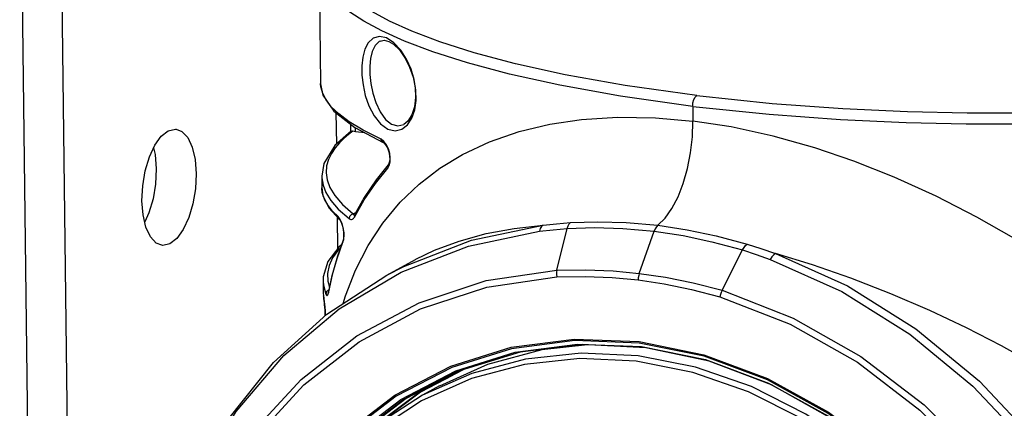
# Model space of a CAD drawing. Header units: millimetres. Extents: x 26456 to 27930, y -18123 to -17119.
# Tile 5 of 96: x 26509 to 26619, y -17960 to -17917. Entities that reach past the tile are written whole.
import ezdxf

# ---------------------------------------------------------------- set-up
doc = ezdxf.new("R2010")
doc.units = ezdxf.units.MM
for name, color, linetype in [('LJ-Y31201-03SOLIDLINE', 7, 'Continuous'), ('LJ-Y31201-18SOLIDLINE', 7, 'Continuous'), ('LJ-Y31201-27SOLIDLINE', 7, 'Continuous')]:
    doc.layers.add(name, color=color, linetype=linetype)

msp = doc.modelspace()

# ---------------------------------------------------------------- linework, layer by layer
at = {"layer": 'LJ-Y31201-03SOLIDLINE', "color": 7}
for p, q in [((26542.81, -17910.77), (26542.97, -17923.64)), ((26551.13, -17919.09), (26550.31, -17918.56)), ((26549.6, -17918.9), (26549.6, -17918.91)), ((26542.97, -17923.65), (26542.97, -17923.64)), ((26584.36, -17926.16), (26584.38, -17927.79)), ((26546.33, -17928.95), (26546.32, -17928.16)), ((26546.77, -17928.51), (26549.92, -17930.19)), ((26546.86, -17928.98), (26546.86, -17928.56)), ((26552.01, -17928.71), (26552.64, -17928.21)), ((26552.24, -17928.17), (26552.24, -17928.17)), ((26546.54, -17928.92), (26546.06, -17929.29)), ((26546.36, -17928.92), (26546.42, -17928.9)), ((26546.42, -17928.9), (26546.54, -17928.92)), ((26547.89, -17929.11), (26546.86, -17928.98)), ((26550.02, -17930.05), (26549.69, -17929.8)), ((26550.31, -17930.43), (26550.02, -17930.05)), ((26550.43, -17933.04), (26550.61, -17932.72)), ((26550.49, -17932.64), (26550.49, -17932.65)), ((26550.61, -17932.72), (26550.71, -17932.32)), ((26543.1, -17933.93), (26543.1, -17933.95)), ((26543.1, -17933.95), (26543.11, -17935.24)), ((26543.11, -17935.24), (26543.11, -17935.22)), ((26543.24, -17934.91), (26543.56, -17935.74)), ((26543.8, -17937.17), (26543.4, -17936.47)), ((26543.88, -17937.43), (26545.06, -17938.74)), ((26545, -17938.5), (26544.91, -17938.4)), ((26544.94, -17937.6), (26546.14, -17938.64)), ((26546.6, -17938.11), (26546.89, -17937.95)), ((26546.75, -17938.2), (26546.73, -17938.23)), ((26546.75, -17938.2), (26546.75, -17938.2)), ((26545.06, -17938.74), (26545.06, -17938.74)), ((26569.26, -17944.37), (26570.4, -17939.73)), ((26578.42, -17944.73), (26580.07, -17940.04)), ((26545.47, -17941.03), (26545.47, -17941.03)), ((26587.62, -17946.6), (26589.9, -17942.11)), ((26550.34, -17944.91), (26553.53, -17943.18)), ((26550.34, -17944.91), (26552.22, -17943.94)), ((26553.53, -17943.18), (26553.57, -17943.16)), ((26543.24, -17945.55), (26543.24, -17945.57)), ((26543.24, -17945.55), (26543.26, -17946.84)), ((26543.24, -17945.57), (26543.28, -17946.04)), ((26543.28, -17946.04), (26543.56, -17947.03)), ((26543.26, -17946.85), (26543.26, -17946.84)), ((26543.26, -17946.85), (26543.29, -17947.28)), ((26543.31, -17947.37), (26543.29, -17947.22)), ((26543.29, -17947.28), (26543.31, -17947.37)), ((26543.62, -17946.79), (26543.56, -17947.03)), ((26543.8, -17946.61), (26543.62, -17946.79)), ((26543.89, -17946.58), (26543.8, -17946.61)), ((26543.85, -17946.78), (26543.84, -17946.84)), ((26543.85, -17946.78), (26543.85, -17946.89)), ((26543.85, -17946.78), (26543.85, -17946.78)), ((26543.31, -17947.37), (26543.34, -17947.58)), ((26543.48, -17949.42), (26543.48, -17949.33)), ((26564.22, -17953.09), (26557.55, -17955.18)), ((26565.17, -17953.47), (26558.05, -17955.67)), ((26551.24, -17958.25), (26557.45, -17955.03)), ((26551.89, -17958.72), (26558.01, -17955.54)), ((26552.12, -17958.77), (26558.05, -17955.67)), ((26558.81, -17955.44), (26553.88, -17957.99)), ((26557.64, -17956.06), (26554.07, -17957.91)), ((26558.05, -17955.67), (26558.05, -17955.67)), ((26554.07, -17957.91), (26548.96, -17961.78))]:
    msp.add_line(p, q, dxfattribs=at)
for points in [[(26550.64, -17916.69), (26548.67, -17915.63), (26547.13, -17914.62), (26545.92, -17913.64), (26544.99, -17912.66), (26544.31, -17911.67), (26543.91, -17910.66), (26543.79, -17909.63), (26543.98, -17908.61), (26544.47, -17907.58), (26545.36, -17906.49), (26546.78, -17905.3)], [(26584.36, -17926.16), (26576.33, -17925.03), (26569.57, -17923.82), (26563.97, -17922.58), (26559.32, -17921.34), (26555.46, -17920.11), (26552.31, -17918.92), (26549.78, -17917.78), (26547.78, -17916.71), (26546.21, -17915.68), (26544.98, -17914.69), (26544.03, -17913.7), (26543.34, -17912.68), (26542.93, -17911.65), (26542.81, -17910.77)], [(26584.81, -17924.96), (26576.86, -17923.85), (26570.18, -17922.65), (26564.65, -17921.42), (26560.05, -17920.2), (26556.24, -17918.99), (26553.13, -17917.81), (26550.64, -17916.69)], [(26550.31, -17918.56), (26549.52, -17918.39), (26548.82, -17918.58), (26548.26, -17919.09), (26547.88, -17919.82), (26547.65, -17920.7), (26547.55, -17921.66), (26547.56, -17922.69), (26547.69, -17923.78), (26547.94, -17924.94), (26548.35, -17926.11), (26548.92, -17927.22), (26549.64, -17928.12), (26550.44, -17928.69)], [(26549.6, -17918.91), (26549.5, -17918.96), (26549.03, -17919.41), (26548.72, -17920.06), (26548.53, -17920.85), (26548.45, -17921.71), (26548.46, -17922.64), (26548.56, -17923.63), (26548.77, -17924.68), (26549.11, -17925.75), (26549.59, -17926.77), (26550.19, -17927.61), (26550.86, -17928.14)], [(26549.6, -17918.9), (26550.03, -17918.82), (26550.55, -17918.95)], [(26550.55, -17918.95), (26551.06, -17919.26), (26551.73, -17919.89), (26552.35, -17920.76), (26552.87, -17921.8), (26553.25, -17922.93), (26553.47, -17924.08), (26553.52, -17925.19), (26553.4, -17926.22), (26553.12, -17927.12), (26552.69, -17927.8), (26552.24, -17928.17)], [(26552.64, -17928.21), (26553.12, -17927.47), (26553.44, -17926.55), (26553.59, -17925.5), (26553.57, -17924.36), (26553.39, -17923.19), (26553.05, -17922.02), (26552.54, -17920.9), (26551.89, -17919.9), (26551.13, -17919.09)], [(26584.81, -17924.96), (26593.2, -17925.84), (26601.06, -17926.41), (26608.26, -17926.74), (26614.88, -17926.88), (26620.96, -17926.87), (26626.5, -17926.75), (26631.49, -17926.54), (26635.96, -17926.26), (26640, -17925.93), (26643.74, -17925.56), (26647.3, -17925.13), (26650.75, -17924.64), (26654.09, -17924.08), (26657.28, -17923.46), (26660.27, -17922.78), (26663.09, -17922.03), (26665.85, -17921.17), (26668.58, -17920.14), (26670.97, -17919.01)], [(26584.36, -17926.16), (26592.85, -17927.04), (26600.8, -17927.62), (26608.09, -17927.95), (26614.79, -17928.1), (26620.95, -17928.09), (26626.56, -17927.97), (26631.62, -17927.75), (26636.16, -17927.47), (26640.27, -17927.14), (26644.07, -17926.76), (26647.69, -17926.32), (26651.2, -17925.82), (26654.61, -17925.25), (26657.87, -17924.62), (26660.92, -17923.93), (26663.8, -17923.17), (26666.62, -17922.29), (26669.42, -17921.24), (26671.87, -17920.08)], [(26542.97, -17923.65), (26543.23, -17924.91), (26544.45, -17926.69), (26546.77, -17928.51)], [(26549.69, -17929.8), (26547.69, -17928.8), (26546.15, -17927.87), (26544.99, -17927), (26544.16, -17926.2), (26543.58, -17925.45), (26543.2, -17924.73), (26543, -17924), (26542.97, -17923.65)], [(26584.36, -17926.16), (26584.39, -17925.77), (26584.49, -17925.41), (26584.63, -17925.13), (26584.81, -17924.96)], [(26545.49, -17948.06), (26545.73, -17947.23), (26546.86, -17944.35), (26548.25, -17941.64), (26549.9, -17939.13), (26551.82, -17936.82), (26553.94, -17934.79), (26556.22, -17933.04), (26558.76, -17931.5), (26561.74, -17930.09), (26565.07, -17928.94), (26568.47, -17928.13), (26571.98, -17927.61), (26575.99, -17927.35), (26580.24, -17927.42), (26584.38, -17927.79)], [(26550.86, -17928.14), (26551.56, -17928.34), (26552.24, -17928.17)], [(26580.48, -17939.38), (26581.29, -17938.59), (26582.04, -17937.53), (26582.73, -17936.23), (26583.31, -17934.73), (26583.79, -17933.08), (26584.13, -17931.34), (26584.33, -17929.55), (26584.38, -17927.79)], [(26620.1, -17940.82), (26615.97, -17938.47), (26611.46, -17936.15), (26606.78, -17934.02), (26602.3, -17932.25), (26597.96, -17930.77), (26593.3, -17929.46), (26588.65, -17928.45), (26584.38, -17927.79)], [(26546.36, -17928.92), (26544.54, -17930.52), (26543.33, -17932.53), (26543.1, -17933.93)], [(26546.06, -17929.29), (26545.56, -17929.72), (26545.06, -17930.21), (26544.58, -17930.77), (26544.17, -17931.39), (26543.84, -17932.06), (26543.64, -17932.78), (26543.59, -17933.54), (26543.7, -17934.34), (26544.01, -17935.17), (26544.55, -17936.07), (26545.39, -17937.05), (26546.6, -17938.11)], [(26546.86, -17928.98), (26546.69, -17928.95), (26546.54, -17928.92)], [(26550.44, -17928.69), (26551.26, -17928.89), (26552.01, -17928.71)], [(26549.92, -17930.19), (26549.75, -17930.03), (26549.69, -17929.8)], [(26549.93, -17930.19), (26549.99, -17930.23), (26550.19, -17930.43), (26550.4, -17930.77), (26550.56, -17931.2), (26550.65, -17931.65), (26550.66, -17932.06), (26550.6, -17932.4), (26550.51, -17932.61), (26550.49, -17932.64)], [(26550.71, -17932.32), (26550.72, -17931.87), (26550.67, -17931.39), (26550.53, -17930.9), (26550.31, -17930.43)], [(26546.73, -17938.48), (26547.83, -17936.55), (26549.07, -17934.74), (26550.43, -17933.04)], [(26550.49, -17932.65), (26549.15, -17934.33), (26547.83, -17936.3), (26546.75, -17938.2)], [(26550.49, -17932.65), (26550.44, -17932.71), (26550.4, -17932.86), (26550.43, -17933.04)], [(26543.1, -17933.95), (26543.1, -17934.12), (26543.24, -17934.91)], [(26543.11, -17935.22), (26543.23, -17936.05), (26543.88, -17937.43)], [(26543.4, -17936.47), (26543.16, -17935.73), (26543.11, -17935.24)], [(26543.56, -17935.74), (26544.11, -17936.63), (26544.94, -17937.6)], [(26544.91, -17938.4), (26544.31, -17937.8), (26543.8, -17937.17)], [(26545.06, -17938.74), (26544.98, -17938.64), (26544.91, -17938.4)], [(26545.35, -17939.19), (26545.29, -17939.04), (26545.23, -17938.89), (26545.16, -17938.75), (26545.08, -17938.61), (26545, -17938.5)], [(26546.6, -17938.11), (26546.37, -17938.2), (26546.2, -17938.39), (26546.14, -17938.64)], [(26546.14, -17938.64), (26546.24, -17938.7), (26546.34, -17938.73), (26546.42, -17938.73), (26546.5, -17938.71), (26546.57, -17938.67), (26546.63, -17938.62), (26546.68, -17938.55), (26546.73, -17938.48)], [(26546.6, -17938.11), (26546.64, -17938.17), (26546.68, -17938.21), (26546.71, -17938.22), (26546.74, -17938.22)], [(26546.75, -17938.2), (26546.72, -17938.33), (26546.73, -17938.48)], [(26545.06, -17938.74), (26545.07, -17938.75), (26545.18, -17938.9), (26545.3, -17939.15), (26545.4, -17939.47), (26545.49, -17939.84), (26545.54, -17940.21), (26545.55, -17940.56), (26545.52, -17940.83)], [(26545.57, -17940.55), (26545.57, -17940.4), (26545.56, -17940.25), (26545.54, -17940.09), (26545.52, -17939.94), (26545.5, -17939.79), (26545.47, -17939.64), (26545.43, -17939.49), (26545.39, -17939.34), (26545.35, -17939.19)], [(26552.22, -17943.94), (26559.75, -17941.02), (26567.71, -17939.37)], [(26553.57, -17943.16), (26555.65, -17942.15), (26558.37, -17941.13), (26561.39, -17940.3), (26564.49, -17939.72), (26567.71, -17939.37)], [(26567.71, -17939.37), (26567.54, -17939.51), (26567.41, -17939.74), (26567.31, -17940.04)], [(26567.71, -17939.37), (26569.21, -17939.21), (26570.76, -17939.08)], [(26570.4, -17939.73), (26570.49, -17939.45), (26570.62, -17939.23), (26570.76, -17939.08)], [(26570.76, -17939.08), (26573.82, -17938.98), (26576.97, -17939.07), (26580.48, -17939.38)], [(26580.48, -17939.38), (26580.33, -17939.54), (26580.19, -17939.76), (26580.07, -17940.04)], [(26580.48, -17939.38), (26583.75, -17939.88), (26586.97, -17940.55), (26590.42, -17941.48)], [(26545.05, -17948.67), (26551.94, -17944.58), (26559.41, -17941.69), (26567.31, -17940.04)], [(26545.55, -17940.82), (26545.56, -17940.69), (26545.57, -17940.55)], [(26567.31, -17940.04), (26568.84, -17939.87), (26570.4, -17939.73)], [(26570.4, -17939.73), (26573.45, -17939.64), (26576.59, -17939.73), (26580.07, -17940.04)], [(26580.07, -17940.04), (26583.31, -17940.53), (26586.49, -17941.2), (26589.9, -17942.11)], [(26545.29, -17941.55), (26545, -17941.8), (26543.79, -17943.41), (26543.26, -17945.11), (26543.24, -17945.57)], [(26545.47, -17941.03), (26544.84, -17942.82), (26544.26, -17944.87), (26543.85, -17946.78)], [(26543.85, -17946.89), (26544.27, -17944.95), (26544.81, -17943.07), (26545.46, -17941.25)], [(26545.47, -17941.03), (26545.45, -17941.12), (26545.46, -17941.25)], [(26545.46, -17941.25), (26545.49, -17941.16), (26545.52, -17941.06), (26545.54, -17940.94), (26545.55, -17940.82)], [(26545.52, -17940.83), (26545.48, -17941.02), (26545.47, -17941.03)], [(26589.9, -17942.11), (26590.07, -17941.84), (26590.25, -17941.62), (26590.42, -17941.48)], [(26590.42, -17941.48), (26591.95, -17941.96), (26593.56, -17942.52)], [(26545.17, -17941.87), (26544.88, -17942.17), (26544.3, -17943.01), (26543.92, -17943.86), (26543.74, -17944.72), (26543.78, -17945.59), (26543.96, -17946.24)], [(26589.9, -17942.11), (26591.41, -17942.61), (26592.99, -17943.17)], [(26593.56, -17942.52), (26593.37, -17942.66), (26593.18, -17942.88), (26592.99, -17943.17)], [(26622.69, -17955), (26618.71, -17952.79), (26614.8, -17950.78), (26610.75, -17948.86), (26606.4, -17946.98), (26601.94, -17945.24), (26597.68, -17943.77), (26593.56, -17942.52)], [(26593.56, -17942.52), (26601.58, -17946.12), (26609.2, -17950.88), (26616.26, -17956.7), (26622.62, -17963.46), (26628.14, -17971.03), (26632.73, -17979.25), (26636.28, -17987.97), (26638.73, -17997), (26640.02, -18006.16), (26640.14, -18015.27), (26639.07, -18024.14), (26636.84, -18032.6), (26633.49, -18040.48), (26629.1, -18047.61), (26623.74, -18053.86), (26617.54, -18059.09)], [(26592.99, -17943.17), (26600.96, -17946.75), (26608.53, -17951.47), (26615.54, -17957.25), (26621.85, -17963.97)], [(26569.04, -18064.64), (26561.12, -18061.1), (26553.6, -18056.44), (26546.62, -18050.74), (26540.32, -18044.12), (26534.83, -18036.71), (26530.24, -18028.65), (26526.65, -18020.1), (26524.13, -18011.24), (26522.73, -18002.22), (26522.48, -17993.23), (26523.37, -17984.45), (26525.39, -17976.04), (26528.51, -17968.16), (26532.65, -17960.99), (26537.74, -17954.64), (26543.67, -17949.24), (26550.34, -17944.91)], [(26570.73, -18062.77), (26562.82, -18059.68), (26555.27, -18055.41), (26548.24, -18050.03), (26541.88, -18043.66), (26536.33, -18036.44), (26531.72, -18028.53), (26528.14, -18020.1), (26525.67, -18011.34), (26524.37, -18002.43), (26524.26, -17993.57), (26525.35, -17984.96), (26527.6, -17976.77), (26530.98, -17969.19), (26535.41, -17962.38), (26540.79, -17956.5), (26547.01, -17951.66), (26553.93, -17947.98), (26561.4, -17945.53), (26569.26, -17944.37)], [(26569.26, -17944.37), (26569.22, -17944.6), (26569.21, -17944.86), (26569.23, -17945.12)], [(26569.23, -17945.12), (26572.4, -17945.06), (26575.42, -17945.17), (26578.3, -17945.44)], [(26569.26, -17944.37), (26572.45, -17944.32), (26575.5, -17944.45), (26578.42, -17944.73)], [(26578.42, -17944.73), (26578.35, -17944.95), (26578.31, -17945.2), (26578.3, -17945.44)], [(26578.42, -17944.73), (26581.33, -17945.16), (26584.4, -17945.78), (26587.62, -17946.6)], [(26570.69, -18062.18), (26562.87, -18059.13), (26555.41, -18054.9), (26548.45, -18049.58), (26542.16, -18043.28), (26536.68, -18036.14), (26532.12, -18028.32), (26528.58, -18019.99), (26526.14, -18011.33), (26524.86, -18002.52), (26524.75, -17993.77), (26525.82, -17985.25), (26528.05, -17977.16), (26531.39, -17969.66), (26535.77, -17962.93), (26541.09, -17957.11), (26547.24, -17952.32), (26554.08, -17948.68), (26561.47, -17946.26), (26569.23, -17945.12)], [(26578.3, -17945.44), (26581.19, -17945.87), (26584.22, -17946.5), (26587.39, -17947.33)], [(26543.56, -17947.03), (26543.61, -17947.13), (26543.66, -17947.18), (26543.71, -17947.19), (26543.75, -17947.16), (26543.79, -17947.1), (26543.82, -17947.01), (26543.85, -17946.89)], [(26587.62, -17946.61), (26587.52, -17946.83), (26587.44, -17947.08), (26587.39, -17947.33)], [(26587.62, -17946.6), (26595.53, -17949.69), (26603.08, -17953.96), (26610.11, -17959.34), (26616.47, -17965.71)], [(26543.36, -17947.75), (26543.34, -17947.55), (26543.31, -17947.37)], [(26543.34, -17947.58), (26543.37, -17947.85), (26543.41, -17948.16), (26543.44, -17948.49), (26543.46, -17948.83), (26543.47, -17949.17), (26543.47, -17949.43)], [(26543.48, -17949.33), (26543.47, -17949.07), (26543.46, -17948.79), (26543.44, -17948.5), (26543.42, -17948.23), (26543.39, -17947.98), (26543.36, -17947.75)], [(26587.39, -17947.33), (26595.21, -17950.37), (26602.68, -17954.6), (26609.63, -17959.92), (26615.92, -17966.22)], [(26568.86, -18064.45), (26560.89, -18060.87), (26553.33, -18056.15), (26546.32, -18050.37), (26540, -18043.65), (26534.51, -18036.13), (26529.96, -18027.96), (26526.43, -18019.3), (26524, -18010.34), (26522.71, -18001.24), (26522.6, -17992.19), (26523.66, -17983.37), (26525.88, -17974.97), (26529.2, -17967.15), (26533.57, -17960.07), (26538.88, -17953.86), (26545.05, -17948.67)], [(26557.45, -17955.03), (26564.15, -17952.94), (26571.18, -17952.03), (26578.39, -17952.31)], [(26558.01, -17955.54), (26564.62, -17953.48), (26571.56, -17952.58), (26578.67, -17952.86)], [(26585.63, -17953.94), (26578.42, -17952.47), (26571.24, -17952.18), (26564.22, -17953.09)], [(26586.21, -17954.48), (26579.14, -17952.98), (26572.07, -17952.64), (26565.17, -17953.47)], [(26578.39, -17952.31), (26585.61, -17953.79), (26592.69, -17956.42), (26599.46, -17960.15), (26605.76, -17964.89), (26611.46, -17970.54), (26616.42, -17976.97), (26620.54, -17984.03), (26623.71, -17991.56), (26625.86, -17999.39)], [(26578.67, -17952.86), (26585.8, -17954.31), (26592.79, -17956.91), (26599.46, -17960.59), (26605.69, -17965.27), (26611.31, -17970.84), (26616.2, -17977.18), (26620.26, -17984.14), (26623.39, -17991.57), (26625.52, -17999.29)], [(26626.83, -18007.29), (26625.74, -17999.37), (26623.59, -17991.57), (26620.43, -17984.07), (26616.33, -17977.04), (26611.39, -17970.63), (26605.71, -17965), (26599.43, -17960.28), (26592.68, -17956.56), (26585.63, -17953.94)], [(26626.58, -18007.1), (26625.51, -17999.32), (26623.4, -17991.65), (26620.31, -17984.27), (26616.3, -17977.35), (26611.46, -17971.04), (26605.9, -17965.48), (26599.74, -17960.81), (26593.13, -17957.11), (26586.21, -17954.48)], [(26557.55, -17955.18), (26551.37, -17958.38), (26545.81, -17962.64), (26541.01, -17967.86), (26537.08, -17973.91), (26534.09, -17980.67), (26532.13, -17987.97), (26531.24, -17995.65)], [(26558.23, -17955.62), (26552.48, -17958.62), (26547, -17962.82)], [(26531.05, -17995.64), (26531.94, -17987.95), (26533.91, -17980.62), (26536.9, -17973.84), (26540.85, -17967.76), (26545.67, -17962.53), (26551.24, -17958.25)], [(26553.88, -17957.99), (26548.42, -17962.12), (26547.58, -17963.02)], [(26541.63, -17968.1), (26546.39, -17962.93), (26551.89, -17958.72)], [(26541.89, -17968.12), (26546.63, -17962.97), (26552.12, -17958.77)]]:
    msp.add_lwpolyline(points, dxfattribs=at)
at = {"layer": 'LJ-Y31201-18SOLIDLINE', "color": 7}
for p, q in [((26559.78, -17955.84), (26554.3, -17958.27)), ((26556.21, -17957.23), (26554.3, -17958.27)), ((26554.3, -17958.27), (26549.12, -17961.63))]:
    msp.add_line(p, q, dxfattribs=at)
for points in [[(26572.67, -17952.67), (26567.56, -17953.22), (26561.53, -17954.85), (26556.21, -17957.24)], [(26578.31, -17953.88), (26571.96, -17953.58), (26565.75, -17954.24), (26559.78, -17955.84)], [(26578.09, -17954.48), (26571.81, -17954.18), (26565.65, -17954.83), (26559.74, -17956.41), (26554.18, -17958.9), (26549.07, -17962.24), (26544.52, -17966.37), (26540.61, -17971.23), (26537.4, -17976.71), (26534.97, -17982.72), (26533.35, -17989.14)], [(26579.34, -18055.35), (26585.62, -18055.64), (26591.78, -18055), (26597.7, -18053.41), (26603.26, -18050.93), (26608.36, -18047.59), (26612.91, -18043.45), (26616.83, -18038.6), (26620.03, -18033.12), (26622.46, -18027.11), (26624.08, -18020.69), (26624.86, -18013.97), (26624.77, -18007.09), (26623.83, -18000.16), (26622.04, -17993.33), (26619.45, -17986.71), (26616.1, -17980.43), (26612.05, -17974.6), (26607.39, -17969.34), (26602.18, -17964.74), (26596.54, -17960.9), (26590.57, -17957.87), (26584.38, -17955.72), (26578.09, -17954.48)], [(26601.27, -18052.49), (26603.72, -18051.26), (26608.88, -18047.88), (26613.47, -18043.71), (26617.42, -18038.8), (26620.66, -18033.27), (26623.11, -18027.2), (26624.75, -18020.72), (26625.53, -18013.94), (26625.44, -18006.99), (26624.49, -18000), (26622.69, -17993.1), (26620.07, -17986.42), (26616.69, -17980.08), (26612.6, -17974.2), (26607.89, -17968.89), (26602.64, -17964.25), (26596.95, -17960.36), (26590.92, -17957.31), (26584.67, -17955.13), (26578.31, -17953.88)]]:
    msp.add_lwpolyline(points, dxfattribs=at)
at = {"layer": 'LJ-Y31201-27SOLIDLINE', "color": 7}
for p, q in [((26509.5, -17893.01), (26511.76, -18074.79)), ((26513.92, -17893.55), (26516.19, -18075.33)), ((26544.67, -17926.86), (26544.72, -17930.37)), ((26544.82, -17938.47), (26544.86, -17941.98))]:
    msp.add_line(p, q, dxfattribs=at)
for points in [[(26525.32, -17941.6), (26524.67, -17941.35), (26524.03, -17940.66), (26523.54, -17939.6), (26523.22, -17938.23), (26523.09, -17936.65), (26523.18, -17934.98), (26523.46, -17933.31), (26523.92, -17931.77), (26524.53, -17930.46), (26525.25, -17929.47), (26526.03, -17928.87)], [(26526.03, -17928.87), (26526.81, -17928.69), (26526.89, -17928.7)], [(26526.89, -17928.7), (26527.55, -17928.96), (26528.19, -17929.64), (26528.68, -17930.71), (26529, -17932.07), (26529.12, -17933.65), (26529.04, -17935.33), (26528.76, -17936.99), (26528.3, -17938.53), (26527.68, -17939.84), (26526.96, -17940.83), (26526.19, -17941.44)], [(26524.39, -17930.77), (26524.57, -17931.53), (26524.69, -17933.11), (26524.61, -17934.79), (26524.33, -17936.45), (26523.87, -17937.99), (26523.4, -17939)], [(26526.19, -17941.44), (26525.4, -17941.61), (26525.32, -17941.6)]]:
    msp.add_lwpolyline(points, dxfattribs=at)

doc.saveas('drawing.dxf')
